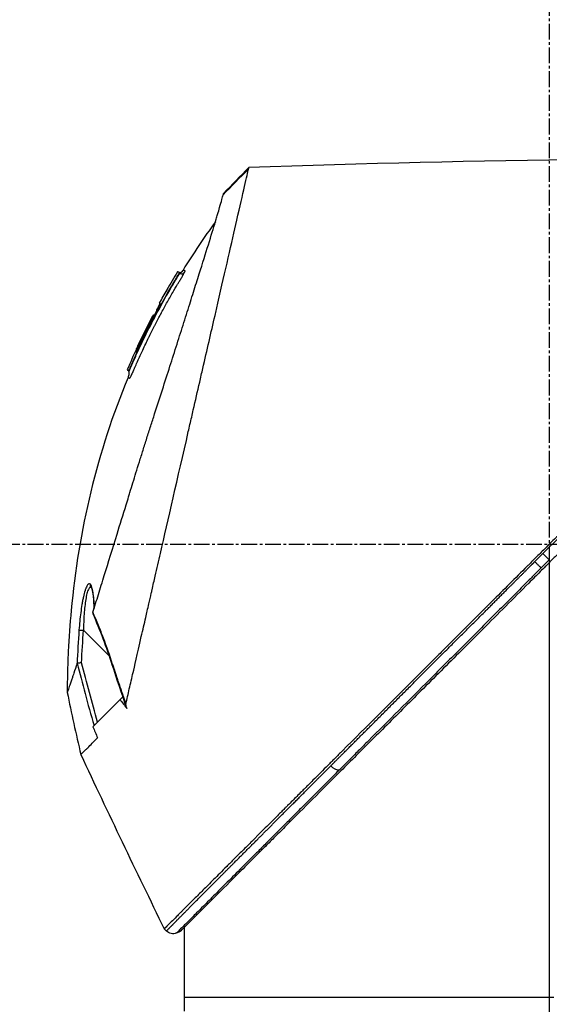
# Model space of a CAD drawing. Header units: millimetres. Extents: x 0 to 4378, y 0 to 2376.
# Tile 139 of 256: x 179 to 236, y 1539 to 1645. Entities that reach past the tile are written whole.
import ezdxf

# ---------------------------------------------------------------- set-up
doc = ezdxf.new("R2010")
doc.units = ezdxf.units.MM
doc.header["$LTSCALE"] = 0.2
doc.linetypes.add('CENTER2', pattern=[1.125, 0.75, -0.125, 0.125, -0.125])
doc.layers.add('02_Center Line', color=1, linetype='CENTER2')

# ---------------------------------------------------------------- blocks, each defined once
blk = doc.blocks.new('Blk$A45R2-4W24Z')
for p, q in [((34.87, 1023.62), (34.87, 1023.62)), ((39.54, 1015.31), (39.51, 1015.28)), ((39.68, 1015.04), (39.65, 1015.02)), ((44.22, 1006.86), (44.16, 1006.83)), ((44.79, 1005.09), (44.82, 1005.12)), ((44.91, 1004.81), (44.96, 1004.85)), ((45.13, 1004.92), (45.09, 1004.88)), ((0, 984.22), (0, 937.7)), ((48.97, 981.55), (48.97, 981.55)), ((48.97, 981.55), (48.97, 981.55)), ((47.08, 974.27), (49.81, 977.01)), ((46.96, 974.16), (46.96, 974.16)), ((45.59, 969.81), (45.64, 969.86)), ((45.62, 969.88), (45.64, 969.86)), ((45.64, 969.86), (45.9, 969.59)), ((48.81, 966.68), (45.9, 969.59)), ((48.31, 965.49), (48.31, 965.49)), ((48.31, 965.49), (48.31, 965.49)), ((48.31, 965.49), (48.31, 965.49)), ((39, 937.7), (39, 945.22)), ((40.94, 944.8), (41.17, 945.03)), ((39.48, 944.74), (39.85, 944.58)), ((0, 937.7), (-0.52, 937.7)), ((39, 937.7), (0, 937.7)), ((39, 937.7), (0, 937.7)), ((39, 936.2), (39, 937.7))]:
    blk.add_line(p, q)
for centre, radius, start, end in [((-30.5, 972.6), 82.25, 28.6542, 29.7986), ((-29.84, 972.95), 81.5, 25.8226, 27.5896), ((40.24, 945.51), 1, 247.0478, 315.0003)]:
    blk.add_arc(centre, radius, start, end)
for centre, major_axis, ratio, start_param, end_param in [((15.15, 987.98), (-32.06, 52.73), 0.606634, 5.046093, 5.111834), ((-25.39, 986.91), (66.27, 26.57), 0.000011, 0, 0.010493), ((-27.09, 984.45), (68.78, 27.59), 0.000012, 0.010242, 0.035277), ((42.27, 1010.64), (-0.0464, 0.0886), 0.999416, 4.712389, 6.054856), ((42.35, 1010.64), (-0.128, 0.063), 0.594731, 5.762809, 5.790684), ((-27.84, 982.57), (70.24, 28.12), 0.000013, 0.010001, 0.034555), ((-29.17, 973.17), (-33.67, 73.33), 1, 4.712389, 4.762315), ((-29.47, 973.09), (37.4, -71.92), 1, 1.521054, 1.570796), ((44.84, 1005.13), (-0.119, 0.275), 0.068449, 1.568978, 3.139771), ((48.59, 981.88), (0.365, -0.341), 0.967774, 0.031819, 0.893203), ((49.8, 977), (0.499, 0.036), 0.01714, 0.149461, 1.551007), ((-159.83, 982.66), (194.42, 114.35), 0.811755, 5.576632, 5.609274), ((255.66, 850.43), (-235.1, -235.11), 0.712878, 4.90627, 4.909966), ((23.05, 962.79), (-0.708, -0.706), 0.435637, 0.291628, 1.571358)]:
    blk.add_ellipse(centre, major_axis=major_axis, ratio=ratio, start_param=start_param, end_param=end_param)
for points in [[(-41.27, 1027.47), (-16.81, 1027.72), (7.67, 1027.42), (32.12, 1026.56)], [(32.12, 1026.56), (33.04, 1025.65), (33.95, 1024.72), (34.84, 1023.77)], [(35.7, 1020.75), (36.92, 1019.08), (38.07, 1017.35), (39.16, 1015.59)], [(39.45, 1015.23), (39.26, 1015.08), (39.12, 1015.21), (38.98, 1015.4)], [(39.46, 1015.23), (39.46, 1015.23), (39.46, 1015.23), (39.45, 1015.23)], [(39.5, 1015.27), (39.5, 1015.27), (39.51, 1015.27), (39.51, 1015.28)], [(39.51, 1015.28), (39.51, 1015.28), (39.51, 1015.28), (39.51, 1015.28)], [(39.51, 1015.27), (39.51, 1015.27), (39.51, 1015.27), (39.51, 1015.27)], [(39.51, 1015.27), (39.51, 1015.27), (39.51, 1015.27), (39.51, 1015.27)], [(39.75, 1015.39), (40.13, 1014.76), (40.51, 1014.12), (40.88, 1013.47)], [(40.88, 1013.47), (40.88, 1013.47), (40.89, 1013.46), (40.89, 1013.45)], [(41.64, 1012.02), (41.65, 1012.01), (41.65, 1011.99), (41.65, 1011.97)], [(42.26, 1010.73), (42.26, 1010.73), (42.26, 1010.74), (42.26, 1010.74)], [(42.45, 1010.48), (42.45, 1010.48), (42.42, 1010.47), (42.39, 1010.45)], [(44.14, 1007.16), (44.48, 1006.42), (44.81, 1005.67), (45.13, 1004.92)], [(44.16, 1006.83), (44.16, 1006.84), (44.16, 1006.84), (44.16, 1006.84)], [(45.13, 1004.92), (45.13, 1004.92), (45.07, 1004.9), (44.96, 1004.85)], [(45.05, 1004.08), (45.05, 1004.08), (45.05, 1004.08), (45.05, 1004.08)], [(-0.03, 984.54), (0.26, 984.25), (0.54, 983.97), (0.83, 983.68)], [(48.83, 978.8), (48.07, 977.05), (47.36, 975.2), (46.77, 973.34)], [(48.83, 978.85), (48.84, 978.84), (48.83, 978.82), (48.82, 978.81)], [(50.02, 973.53), (49.97, 974.69), (49.9, 975.85), (49.81, 977.01)], [(50.3, 977.04), (50.38, 975.82), (50.45, 974.64), (50.51, 973.45)], [(46.77, 973.34), (46.28, 971.79), (45.75, 970.25), (45.21, 968.71)], [(46.77, 973.34), (46.77, 973.34), (46.74, 973.34), (46.7, 973.35)], [(50.49, 973.47), (49.96, 971.36), (49.37, 969.14), (48.69, 966.8)], [(51.55, 970.36), (51.11, 968.13), (50.62, 965.91), (50.1, 963.7)], [(45.21, 968.71), (45.19, 968.68), (45.18, 968.65), (45.17, 968.62)], [(48.81, 966.68), (48.64, 966.28), (48.48, 965.89), (48.31, 965.49)], [(50.1, 963.7), (47.18, 957.45), (44.21, 951.22), (41.17, 945.03)]]:
    blk.add_open_spline(points, degree=3)
for points, knots in [([(-41.27, 1027.47), (-41.27, 1027.47), (-41.21, 1027.41), (-40.95, 1027.15), (-40.77, 1026.97), (-40.02, 1026.22), (-39.29, 1025.49), (-38.11, 1024.31), (-37.83, 1024.03), (-37.21, 1023.41), (-36.85, 1023.05), (-35.51, 1021.71), (-34.41, 1020.61), (-32.91, 1019.11), (-32.59, 1018.79), (-31.52, 1017.72), (-30.74, 1016.94), (-29.08, 1015.28), (-28.19, 1014.39), (-26.81, 1013.01), (-26.33, 1012.53), (-25.35, 1011.55), (-24.84, 1011.05), (-23.8, 1010), (-23.27, 1009.47), (-21.57, 1007.77), (-20.4, 1006.6), (-18.59, 1004.79), (-17.96, 1004.16), (-16.68, 1002.88), (-16.02, 1002.22), (-14.66, 1000.86), (-13.97, 1000.17), (-12.91, 999.12), (-12.56, 998.76), (-11.45, 997.66), (-10.71, 996.91), (-8.33, 994.53), (-6.68, 992.88), (-4.64, 990.84), (-4.23, 990.43), (-3.29, 989.5), (-2.76, 988.96), (-1.86, 988.07), (-1.54, 987.74), (-1.1, 987.31), (-1.04, 987.24), (-0.9, 987.1), (-0.83, 987.03), (-0.51, 986.71), (-0.31, 986.51), (0.04, 986.16), (0.14, 986.06), (0.42, 985.78), (0.57, 985.63), (0.88, 985.32), (1.03, 985.17), (1.28, 984.92), (1.39, 984.82), (1.58, 984.63), (1.66, 984.54), (1.85, 984.35), (1.96, 984.24), (2.16, 984.04), (2.25, 983.95), (3.6, 982.6), (4.87, 981.33), (6.94, 979.27), (7.74, 978.46), (9.31, 976.89), (10.08, 976.13), (11.21, 974.99), (11.57, 974.63), (12.68, 973.53), (13.41, 972.8), (16.87, 969.33), (19.54, 966.66), (22.24, 963.97), (22.37, 963.83), (22.65, 963.56), (22.78, 963.42), (23.05, 963.15), (23.19, 963.01), (23.43, 962.77), (23.53, 962.67), (24.19, 962.02), (24.73, 961.47), (25.41, 960.79), (25.56, 960.64), (25.84, 960.36), (25.97, 960.23), (26.23, 959.97), (26.36, 959.84), (26.66, 959.54), (26.82, 959.38), (27.14, 959.06), (27.3, 958.9), (27.63, 958.58), (27.8, 958.4), (28.05, 958.15), (28.13, 958.07), (28.32, 957.89), (28.43, 957.77), (28.67, 957.53), (28.8, 957.4), (29.12, 957.09), (29.3, 956.9), (29.68, 956.52), (29.87, 956.33), (30.46, 955.74), (30.84, 955.36), (31.31, 954.89), (31.4, 954.8), (31.63, 954.57), (31.77, 954.44), (32.05, 954.15), (32.2, 954), (32.5, 953.7), (32.65, 953.55), (32.96, 953.24), (33.11, 953.09), (33.4, 952.8), (33.54, 952.66), (33.96, 952.24), (34.23, 951.97), (34.74, 951.46), (34.99, 951.21), (35.45, 950.75), (35.67, 950.53), (36.29, 949.91), (36.67, 949.53), (37.36, 948.84), (37.67, 948.54), (38.21, 947.99), (38.45, 947.75), (38.88, 947.32), (39.07, 947.14), (39.32, 946.88), (39.4, 946.81), (39.61, 946.59), (39.74, 946.46), (40.08, 946.13), (40.26, 945.94), (40.67, 945.53), (40.86, 945.34), (41.05, 945.15), (41.1, 945.11), (41.14, 945.06), (41.15, 945.05), (41.17, 945.03), (41.17, 945.03), (41.17, 945.03)], [-21.000836, -21.000836, -21.000836, -21.000836, -20.328863, -20.328863, -19.655828, -19.655828, -18.308332, -18.308332, -17.924512, -17.924512, -17.485993, -17.485993, -16.316696, -16.316696, -16.006668, -16.006668, -15.296307, -15.296307, -14.534305, -14.534305, -14.139555, -14.139555, -13.730091, -13.730091, -13.30546, -13.30546, -12.401825, -12.401825, -11.929878, -11.929878, -11.437802, -11.437802, -10.9252, -10.9252, -10.663362, -10.663362, -10.117833, -10.117833, -8.934625, -8.934625, -8.645977, -8.645977, -8.260408, -8.260408, -8.006475, -8.006475, -7.961161, -7.961161, -7.91407, -7.91407, -7.778509, -7.778509, -7.724161, -7.724161, -7.666804, -7.666804, -7.602838, -7.602838, -7.565627, -7.565627, -7.532521, -7.532521, -7.488032, -7.488032, -7.450837, -7.450837, -6.924212, -6.924212, -6.587553, -6.587553, -6.265466, -6.265466, -6.109966, -6.109966, -5.79866, -5.79866, -4.627003, -4.627003, -4.564096, -4.564096, -4.501625, -4.501625, -4.439084, -4.439084, -4.389917, -4.389917, -4.135415, -4.135415, -4.06302, -4.06302, -4.00074, -4.00074, -3.938004, -3.938004, -3.858125, -3.858125, -3.782258, -3.782258, -3.697501, -3.697501, -3.658476, -3.658476, -3.601749, -3.601749, -3.53559, -3.53559, -3.439968, -3.439968, -3.337887, -3.337887, -3.131131, -3.131131, -3.082568, -3.082568, -3.005474, -3.005474, -2.922888, -2.922888, -2.834293, -2.834293, -2.74619, -2.74619, -2.661641, -2.661641, -2.496608, -2.496608, -2.34096, -2.34096, -2.194458, -2.194458, -1.921626, -1.921626, -1.681164, -1.681164, -1.470918, -1.470918, -1.287493, -1.287493, -1.207074, -1.207074, -1.056347, -1.056347, -0.792008, -0.792008, -0.395398, -0.395398, -0.197631, -0.197631, -0.099394, -0.099394, 0, 0, 0, 0]), ([(32.15, 1026.4), (32.15, 1026.4), (32.15, 1026.41), (32.15, 1026.41), (32.15, 1026.42), (32.15, 1026.43), (32.15, 1026.43), (32.14, 1026.45), (32.14, 1026.46), (32.13, 1026.49), (32.13, 1026.51), (32.12, 1026.55), (32.12, 1026.56), (32.12, 1026.56)], [0.000006, 0.000006, 0.000006, 0.000006, 0.0077656, 0.0077656, 0.0144608, 0.0144608, 0.0278513, 0.0278513, 0.0546324, 0.0546324, 0.1081958, 0.1081958, 0.2108493, 0.2108493, 0.2108493, 0.2108493]), ([(45.28, 969.11), (45.16, 969.65), (45.04, 970.16), (44.79, 971.3), (44.64, 971.9), (44.37, 973.08), (44.09, 974.39), (43.46, 977.05), (43.3, 977.71), (43.1, 978.6), (43.05, 978.84), (42.94, 979.33), (42.88, 979.59), (42.74, 980.22), (42.65, 980.6), (42.53, 981.1), (42.5, 981.23), (42.37, 981.83), (42.25, 982.32), (41.96, 983.61), (41.77, 984.42), (40.77, 988.8), (39.74, 993.25), (38.54, 998.54), (38.48, 998.79), (38.36, 999.32), (38.3, 999.59), (38.18, 1000.1), (38.13, 1000.35), (37.83, 1001.61), (37.61, 1002.6), (37.27, 1004.07), (37.16, 1004.56), (36.59, 1007.01), (36.16, 1008.91), (35.64, 1011.16), (35.54, 1011.6), (34.64, 1015.54), (33.95, 1018.56), (33.07, 1022.4), (32.79, 1023.61), (32.47, 1025), (32.39, 1025.39), (32.24, 1026.02), (32.19, 1026.26), (32.15, 1026.4)], [0, 0, 0, 0, 0.224226, 0.224226, 0.438481, 0.438481, 0.643813, 0.643813, 0.718212, 0.718212, 0.74576, 0.74576, 0.776284, 0.776284, 0.820204, 0.820204, 0.834927, 0.834927, 0.896521, 0.896521, 0.995652, 0.995652, 1.428405, 1.428405, 1.450296, 1.450296, 1.471663, 1.471663, 1.492327, 1.492327, 1.574835, 1.574835, 1.616316, 1.616316, 1.784634, 1.784634, 1.826029, 1.826029, 2.164003, 2.164003, 2.373598, 2.373598, 2.479923, 2.479923, 2.586935, 2.586935, 2.586935, 2.586935]), ([(-41.46, 1025.68), (-41.46, 1025.68), (-41.46, 1025.68), (-40.7, 1024.92), (-40.26, 1024.48), (-39.53, 1023.75), (-39.35, 1023.57), (-37.71, 1021.93), (-35.65, 1019.87), (-32.57, 1016.79), (-31.86, 1016.08), (-29.38, 1013.6), (-27.5, 1011.72), (-24.5, 1008.72), (-23.42, 1007.64), (-21.16, 1005.38), (-19.97, 1004.19), (-17.45, 1001.67), (-16.12, 1000.34), (-13.32, 997.54), (-11.84, 996.06), (-9.58, 993.8), (-8.8, 993.02), (-6.72, 990.94), (-5.41, 989.63), (-3.78, 988), (-3.46, 987.68), (-2.92, 987.14), (-2.73, 986.95), (-2.32, 986.54), (-2.16, 986.38), (-1.82, 986.04), (-1.64, 985.86), (-1.3, 985.52), (-1.14, 985.36), (-0.71, 984.93), (-0.42, 984.64), (-0.06, 984.29), (0.01, 984.21), (0.18, 984.04), (0.27, 983.95), (0.58, 983.64), (0.74, 983.48), (1.34, 982.88), (1.75, 982.48), (3.8, 980.42), (5.46, 978.76), (7.86, 976.36), (8.62, 975.6), (10.84, 973.38), (12.28, 971.94), (15.02, 969.2), (16.32, 967.9), (18.19, 966.03), (18.77, 965.45), (20.49, 963.74), (21.6, 962.62), (23.7, 960.52), (24.69, 959.53), (26.55, 957.67), (27.43, 956.79), (28.67, 955.55), (29.05, 955.17), (29.79, 954.43), (30.14, 954.08), (31.13, 953.09), (31.76, 952.47), (32.88, 951.34), (33.39, 950.83), (34.72, 949.5), (35.49, 948.73), (36.44, 947.78), (36.69, 947.53), (37.33, 946.89), (37.69, 946.53), (38.49, 945.73), (38.86, 945.36), (39.17, 945.05), (39.22, 945), (39.34, 944.88), (39.39, 944.83), (39.47, 944.76), (39.48, 944.74), (39.48, 944.74)], [-15.738203, -15.738203, -15.738203, -15.738203, -14.793481, -14.793481, -14.173934, -14.173934, -13.996984, -13.996984, -12.579476, -12.579476, -12.176243, -12.176243, -11.215253, -11.215253, -10.695697, -10.695697, -10.142358, -10.142358, -9.539575, -9.539575, -8.883963, -8.883963, -8.543526, -8.543526, -7.972636, -7.972636, -7.829924, -7.829924, -7.73886, -7.73886, -7.680875, -7.680875, -7.616244, -7.616244, -7.560081, -7.560081, -7.459116, -7.459116, -7.430908, -7.430908, -7.397967, -7.397967, -7.318024, -7.318024, -7.146824, -7.146824, -6.455961, -6.455961, -6.135134, -6.135134, -5.518203, -5.518203, -4.951279, -4.951279, -4.691225, -4.691225, -4.182012, -4.182012, -3.710062, -3.710062, -3.272291, -3.272291, -3.069642, -3.069642, -2.879581, -2.879581, -2.522736, -2.522736, -2.208798, -2.208798, -1.659444, -1.659444, -1.453529, -1.453529, -1.091939, -1.091939, -0.546675, -0.546675, -0.410051, -0.410051, -0.205023, -0.205023, 0, 0, 0, 0]), ([(34.87, 1023.62), (34.85, 1023.71), (34.84, 1023.76), (34.84, 1023.77), (34.84, 1023.77), (34.84, 1023.77), (34.84, 1023.77)], [0.0004853, 0.0004853, 0.0004853, 0.0004853, 0.914072, 0.914072, 0.914072, 0.9967356, 0.9967356, 0.9967356, 0.9967356]), ([(48.81, 978.94), (48.62, 979.55), (48.42, 980.19), (48.02, 981.5), (47.81, 982.18), (47.16, 984.29), (46.7, 985.77), (45.91, 988.33), (45.58, 989.39), (45.16, 990.74), (45.07, 991.03), (44.94, 991.46), (44.9, 991.6), (44.63, 992.46), (44.41, 993.17), (44.08, 994.26), (43.96, 994.65), (43.7, 995.46), (43.57, 995.87), (43.31, 996.72), (43.17, 997.15), (42.9, 998.02), (42.76, 998.45), (42.48, 999.32), (42.34, 999.75), (41.64, 1001.92), (41.09, 1003.63), (40.44, 1005.68), (40.31, 1006.07), (39.93, 1007.27), (39.68, 1008.06), (39.19, 1009.61), (38.95, 1010.37), (38.6, 1011.47), (38.48, 1011.83), (38.26, 1012.54), (38.15, 1012.88), (37.94, 1013.55), (37.84, 1013.88), (37.63, 1014.54), (37.53, 1014.86), (37.39, 1015.32), (37.34, 1015.46), (36.6, 1017.84), (36.02, 1019.68), (35.56, 1021.22), (35.51, 1021.38), (35.38, 1021.81), (35.31, 1022.06), (35.15, 1022.62), (35.07, 1022.9), (34.98, 1023.24), (34.95, 1023.33), (34.91, 1023.5), (34.89, 1023.57), (34.87, 1023.62)], [0.00002, 0.00002, 0.00002, 0.00002, 0.259158, 0.259158, 0.518708, 0.518708, 1.038075, 1.038075, 1.384705, 1.384705, 1.477831, 1.477831, 1.526561, 1.526561, 1.759973, 1.759973, 1.890971, 1.890971, 2.029156, 2.029156, 2.171186, 2.171186, 2.316283, 2.316283, 2.460898, 2.460898, 3.049329, 3.049329, 3.189055, 3.189055, 3.478614, 3.478614, 3.769885, 3.769885, 3.913253, 3.913253, 4.056001, 4.056001, 4.19686, 4.19686, 4.341119, 4.341119, 4.411312, 4.411312, 5.498875, 5.498875, 5.634552, 5.634552, 5.872375, 5.872375, 6.229939, 6.229939, 6.408513, 6.408513, 6.587137, 6.587137, 6.587137, 6.587137]), ([(38.98, 1015.4), (38.97, 1015.43), (38.96, 1015.45), (38.95, 1015.47), (38.95, 1015.48), (38.95, 1015.49), (38.95, 1015.5), (38.95, 1015.5), (38.95, 1015.5), (38.95, 1015.5), (38.95, 1015.5), (38.95, 1015.5), (38.96, 1015.51), (38.96, 1015.51), (38.97, 1015.51), (38.97, 1015.51), (38.97, 1015.51), (38.97, 1015.51), (38.97, 1015.51), (38.99, 1015.52), (39.01, 1015.53), (39.02, 1015.53), (39.02, 1015.53), (39.02, 1015.53), (39.02, 1015.53), (39.05, 1015.54), (39.08, 1015.55), (39.1, 1015.56), (39.1, 1015.56), (39.1, 1015.56), (39.1, 1015.56), (39.14, 1015.58), (39.16, 1015.59), (39.16, 1015.59)], [0, 0, 0, 0, 0.03125, 0.03125, 0.03125, 0.0538826, 0.0538826, 0.0538826, 0.0625, 0.0625, 0.0625, 0.09375, 0.09375, 0.09375, 0.1203995, 0.1203995, 0.1203995, 0.125, 0.125, 0.125, 0.2456137, 0.2456137, 0.2456137, 0.25, 0.25, 0.25, 0.4970952, 0.4970952, 0.4970952, 0.5, 0.5, 0.5, 0.9991339, 0.9991339, 0.9991339, 0.9991339]), ([(39.16, 1015.59), (39.2, 1015.52), (39.24, 1015.46), (39.33, 1015.37), (39.36, 1015.34), (39.41, 1015.3), (39.43, 1015.29), (39.47, 1015.28), (39.49, 1015.27), (39.5, 1015.27)], [0, 0, 0, 0, 0.02346593, 0.02346593, 0.03626259, 0.03626259, 0.04335885, 0.04335885, 0.04811516, 0.04811516, 0.04811516, 0.04811516]), ([(39.16, 1015.59), (39.2, 1015.52), (39.25, 1015.45), (39.33, 1015.36), (39.37, 1015.33), (39.43, 1015.29), (39.46, 1015.28), (39.49, 1015.27), (39.49, 1015.27), (39.5, 1015.27)], [0, 0, 0, 0, 0.02434231, 0.02434231, 0.03801412, 0.03801412, 0.04603239, 0.04603239, 0.04810741, 0.04810741, 0.04810741, 0.04810741]), ([(44.07, 1005.71), (44.06, 1005.74), (44.05, 1005.77), (44.03, 1005.8), (43.85, 1006.22), (43.66, 1006.63), (43.47, 1007.02), (43.26, 1007.47), (43.06, 1007.91), (42.85, 1008.33), (42.83, 1008.37), (42.81, 1008.41), (42.79, 1008.45), (42.59, 1008.86), (42.4, 1009.24), (42.2, 1009.62), (42.2, 1009.63), (42.19, 1009.64), (42.18, 1009.66), (42.08, 1009.85), (41.99, 1010.04), (41.89, 1010.23), (41.79, 1010.41), (41.71, 1010.56), (41.6, 1010.78), (41.58, 1010.81), (41.56, 1010.85), (41.54, 1010.88), (41.33, 1011.28), (41.12, 1011.66), (40.92, 1012.03), (40.8, 1012.23), (40.7, 1012.42), (40.59, 1012.61), (40.49, 1012.79), (40.38, 1012.97), (40.27, 1013.18), (40.09, 1013.49), (39.91, 1013.78), (39.74, 1014.08), (39.68, 1014.17), (39.63, 1014.26), (39.57, 1014.36), (39.55, 1014.39), (39.54, 1014.41), (39.52, 1014.44), (39.48, 1014.5), (39.45, 1014.56), (39.41, 1014.62), (39.39, 1014.65), (39.37, 1014.68), (39.35, 1014.71), (39.34, 1014.74), (39.32, 1014.77), (39.3, 1014.8), (39.27, 1014.85), (39.25, 1014.9), (39.22, 1014.94), (39.21, 1014.96), (39.2, 1014.97), (39.2, 1014.98), (39.18, 1015.01), (39.16, 1015.04), (39.15, 1015.07), (39.13, 1015.1), (39.12, 1015.12), (39.1, 1015.15), (39.08, 1015.2), (39.05, 1015.25), (39.03, 1015.29), (39.02, 1015.31), (39.01, 1015.33), (39, 1015.35), (38.99, 1015.37), (38.98, 1015.39), (38.98, 1015.4)], [0.7479366, 0.7479366, 0.7479366, 0.7479366, 0.75, 0.75, 0.75, 0.7778267, 0.7778267, 0.7778267, 0.8093257, 0.8093257, 0.8093257, 0.8125, 0.8125, 0.8125, 0.8427642, 0.8427642, 0.8427642, 0.84375, 0.84375, 0.84375, 0.859375, 0.859375, 0.859375, 0.875, 0.875, 0.875, 0.8775605, 0.8775605, 0.8775605, 0.90625, 0.90625, 0.90625, 0.9222304, 0.9222304, 0.9222304, 0.9375, 0.9375, 0.9375, 0.9612141, 0.9612141, 0.9612141, 0.96875, 0.96875, 0.96875, 0.9710053, 0.9710053, 0.9710053, 0.9758787, 0.9758787, 0.9758787, 0.9783012, 0.9783012, 0.9783012, 0.9807089, 0.9807089, 0.9807089, 0.984375, 0.984375, 0.984375, 0.9854706, 0.9854706, 0.9854706, 0.987866, 0.987866, 0.987866, 0.9902844, 0.9902844, 0.9902844, 0.9951532, 0.9951532, 0.9951532, 0.9975841, 0.9975841, 0.9975841, 1, 1, 1, 1]), ([(39.35, 1015.18), (39.36, 1015.18), (39.36, 1015.18), (39.39, 1015.19), (39.41, 1015.2), (39.44, 1015.21), (39.44, 1015.22), (39.45, 1015.22), (39.45, 1015.23), (39.45, 1015.23)], [0.5336392, 0.5336392, 0.5336392, 0.5336392, 0.53697532, 0.53697532, 0.54707156, 0.54707156, 0.55523752, 0.55523752, 0.56271194, 0.56271194, 0.56271194, 0.56271194]), ([(39.46, 1015.23), (39.46, 1015.23), (39.46, 1015.23), (39.46, 1015.23), (39.46, 1015.23), (39.46, 1015.23), (39.46, 1015.23), (39.46, 1015.23), (39.47, 1015.24), (39.47, 1015.24), (39.47, 1015.24), (39.47, 1015.24), (39.47, 1015.24), (39.48, 1015.24), (39.48, 1015.25), (39.48, 1015.25), (39.49, 1015.25), (39.5, 1015.26), (39.5, 1015.27), (39.51, 1015.28)], [0, 0, 0, 0, 0.00146948, 0.00146948, 0.00344082, 0.00344082, 0.00640094, 0.00640094, 0.00744169, 0.00744169, 0.00794693, 0.00794693, 0.00859822, 0.00859822, 0.0093315, 0.0093315, 0.01061688, 0.01061688, 0.01339941, 0.01339941, 0.01339941, 0.01339941]), ([(39.65, 1015.02), (39.65, 1015.02), (39.59, 1015.13), (39.54, 1015.2), (39.5, 1015.28), (39.51, 1015.28), (39.51, 1015.28), (39.51, 1015.28), (39.51, 1015.28), (39.51, 1015.28)], [0, 0, 0, 0, 0.25, 0.25, 0.25, 0.5, 0.5, 0.5, 0.840661, 0.840661, 0.840661, 0.840661]), ([(39.54, 1015.31), (39.61, 1015.34), (39.66, 1015.36), (39.73, 1015.39), (39.75, 1015.39), (39.75, 1015.39)], [-1.1132476, -1.1132476, -1.1132476, -1.1132476, -0.8232096, -0.8232096, -0.5568623, -0.5568623, -0.5568623, -0.5568623]), ([(39.68, 1015.04), (39.67, 1015.06), (39.66, 1015.07), (39.65, 1015.1), (39.64, 1015.11), (39.62, 1015.14), (39.61, 1015.16), (39.59, 1015.19), (39.58, 1015.21), (39.57, 1015.24), (39.56, 1015.26), (39.55, 1015.28), (39.55, 1015.29), (39.54, 1015.31), (39.54, 1015.31), (39.54, 1015.31)], [-0.04708138, -0.04708138, -0.04708138, -0.04708138, -0.04206155, -0.04206155, -0.03717867, -0.03717867, -0.03071828, -0.03071828, -0.02354661, -0.02354661, -0.01630299, -0.01630299, -0.00841386, -0.00841386, -0.00000018, -0.00000018, -0.00000018, -0.00000018]), ([(42.19, 1010.53), (42.09, 1010.72), (41.99, 1010.92), (41.88, 1011.11), (41.59, 1011.66), (41.29, 1012.2), (40.99, 1012.74), (40.73, 1013.2), (40.46, 1013.66), (40.19, 1014.12), (40.12, 1014.23), (40.05, 1014.35), (39.99, 1014.46), (39.95, 1014.52), (39.92, 1014.58), (39.88, 1014.63), (39.87, 1014.66), (39.85, 1014.69), (39.83, 1014.72), (39.81, 1014.75), (39.8, 1014.78), (39.78, 1014.81), (39.75, 1014.86), (39.71, 1014.92), (39.68, 1014.98), (39.67, 1014.99), (39.66, 1015), (39.65, 1015.02)], [0.5421635, 0.5421635, 0.5421635, 0.5421635, 0.6006248, 0.6006248, 0.6006248, 0.7652776, 0.7652776, 0.7652776, 0.9072115, 0.9072115, 0.9072115, 0.942695, 0.942695, 0.942695, 0.9604367, 0.9604367, 0.9604367, 0.9693076, 0.9693076, 0.9693076, 0.9781784, 0.9781784, 0.9781784, 0.9959202, 0.9959202, 0.9959202, 1, 1, 1, 1]), ([(44.82, 1005.12), (44.08, 1006.83), (43.28, 1008.52), (41.56, 1011.83), (40.65, 1013.45), (39.68, 1015.04)], [-1.119586, -1.119586, -1.119586, -1.119586, -0.560022, -0.560022, -0.000001, -0.000001, -0.000001, -0.000001]), ([(42.39, 1010.45), (42.34, 1010.55), (42.28, 1010.65), (42.23, 1010.75), (42.18, 1010.85), (42.13, 1010.95), (42.08, 1011.04), (42.04, 1011.14), (41.99, 1011.23), (41.95, 1011.31), (41.91, 1011.4), (41.87, 1011.48), (41.84, 1011.55), (41.8, 1011.62), (41.77, 1011.69), (41.74, 1011.75), (41.72, 1011.81), (41.7, 1011.85), (41.68, 1011.9), (41.66, 1011.94), (41.65, 1011.97), (41.64, 1011.99), (41.64, 1012.01), (41.64, 1012.02), (41.64, 1012.02)], [0, 0, 0, 0, 0.125, 0.125, 0.125, 0.25, 0.25, 0.25, 0.375, 0.375, 0.375, 0.499999, 0.499999, 0.499999, 0.625, 0.625, 0.625, 0.75, 0.75, 0.75, 0.875, 0.875, 0.875, 1, 1, 1, 1]), ([(41.65, 1011.98), (41.65, 1011.98), (41.65, 1011.98), (41.65, 1011.98), (41.65, 1011.97), (41.67, 1011.93), (41.68, 1011.88), (41.74, 1011.76), (41.78, 1011.66), (41.89, 1011.43), (41.96, 1011.29), (42.11, 1011), (42.19, 1010.84), (42.31, 1010.6), (42.35, 1010.53), (42.39, 1010.45)], [0.0216019, 0.0216019, 0.0216019, 0.0216019, 0.0269405, 0.0269405, 0.0451373, 0.0451373, 0.0828541, 0.0828541, 0.1358956, 0.1358956, 0.1907173, 0.1907173, 0.246394, 0.246394, 0.2715432, 0.2715432, 0.2715432, 0.2715432]), ([(41.68, 1012.04), (41.68, 1012.04), (41.68, 1012.03), (41.69, 1012.02), (41.69, 1012.01), (41.69, 1011.99), (41.69, 1011.98), (41.68, 1011.96), (41.68, 1011.95), (41.67, 1011.94), (41.67, 1011.93), (41.67, 1011.93)], [-0.00087939, -0.00087939, -0.00087939, -0.00087939, 0, 0, 0.00436612, 0.00436612, 0.00867322, 0.00867322, 0.01202355, 0.01202355, 0.01406512, 0.01406512, 0.01406512, 0.01406512]), ([(43.68, 1007.55), (43.49, 1007.95), (43.3, 1008.35), (43.1, 1008.74), (42.91, 1009.14), (42.71, 1009.53), (42.51, 1009.92), (42.4, 1010.13), (42.3, 1010.33), (42.19, 1010.53)], [0.2429801, 0.2429801, 0.2429801, 0.2429801, 0.362195, 0.362195, 0.362195, 0.4814099, 0.4814099, 0.4814099, 0.5421635, 0.5421635, 0.5421635, 0.5421635]), ([(42.26, 1010.74), (42.27, 1010.74), (42.28, 1010.74), (42.29, 1010.74), (42.3, 1010.74), (42.32, 1010.74), (42.34, 1010.74), (42.36, 1010.73), (42.37, 1010.72), (42.39, 1010.71), (42.39, 1010.7), (42.4, 1010.7)], [-0.01932859, -0.01932859, -0.01932859, -0.01932859, -0.01686752, -0.01686752, -0.01403596, -0.01403596, -0.0080494, -0.0080494, -0.00399872, -0.00399872, -0.00001431, -0.00001431, -0.00001431, -0.00001431]), ([(42.36, 1010.68), (42.36, 1010.68), (42.36, 1010.68), (42.36, 1010.68), (42.36, 1010.68), (42.36, 1010.68), (42.36, 1010.68), (42.36, 1010.67), (42.36, 1010.67), (42.36, 1010.67), (42.36, 1010.67), (42.36, 1010.67), (42.36, 1010.67), (42.36, 1010.66), (42.36, 1010.66), (42.37, 1010.66), (42.37, 1010.65), (42.37, 1010.65), (42.37, 1010.64), (42.37, 1010.64), (42.38, 1010.64), (42.38, 1010.63), (42.38, 1010.63), (42.38, 1010.62), (42.38, 1010.62), (42.39, 1010.61), (42.39, 1010.6), (42.4, 1010.59), (42.4, 1010.58), (42.4, 1010.58), (42.41, 1010.57), (42.42, 1010.54), (42.44, 1010.51), (42.45, 1010.48)], [0, 0, 0, 0, 0.046422, 0.046422, 0.046422, 0.063135, 0.063135, 0.063135, 0.11053, 0.11053, 0.11053, 0.12627, 0.12627, 0.12627, 0.18889, 0.18889, 0.18889, 0.251509, 0.251509, 0.251509, 0.313558, 0.313558, 0.313558, 0.37668, 0.37668, 0.37668, 0.501837, 0.501837, 0.501837, 0.609274, 0.609274, 0.609274, 1, 1, 1, 1]), ([(43.88, 1007.71), (43.88, 1007.71), (43.88, 1007.71), (43.88, 1007.71), (43.86, 1007.76), (43.84, 1007.81), (43.81, 1007.85), (43.77, 1007.95), (43.72, 1008.05), (43.67, 1008.15), (43.62, 1008.25), (43.57, 1008.35), (43.53, 1008.45)], [0.6844931, 0.6844931, 0.6844931, 0.6844931, 0.6875004, 0.6875004, 0.6875004, 0.7500001, 0.7500001, 0.7500001, 0.8750003, 0.8750003, 0.8750003, 1, 1, 1, 1]), ([(44.79, 1005.09), (44.78, 1005.11), (44.78, 1005.12), (44.77, 1005.14), (44.76, 1005.15), (44.76, 1005.17), (44.75, 1005.18), (44.71, 1005.27), (44.68, 1005.36), (44.64, 1005.44), (44.62, 1005.49), (44.59, 1005.54), (44.57, 1005.59), (44.55, 1005.65), (44.53, 1005.7), (44.5, 1005.75), (44.41, 1005.95), (44.32, 1006.15), (44.23, 1006.35), (44.05, 1006.75), (43.87, 1007.15), (43.68, 1007.55)], [0.0000001, 0.0000001, 0.0000001, 0.0000001, 0.0045503, 0.0045503, 0.0045503, 0.0087839, 0.0087839, 0.0087839, 0.034354, 0.034354, 0.034354, 0.0492559, 0.0492559, 0.0492559, 0.0641577, 0.0641577, 0.0641577, 0.1237652, 0.1237652, 0.1237652, 0.2429801, 0.2429801, 0.2429801, 0.2429801]), ([(44.14, 1007.16), (44.12, 1007.21), (44.09, 1007.27), (44.05, 1007.34), (44.02, 1007.42), (43.98, 1007.5), (43.94, 1007.58), (43.92, 1007.62), (43.9, 1007.66), (43.88, 1007.71)], [0.3828608, 0.3828608, 0.3828608, 0.3828608, 0.5000001, 0.5000001, 0.5000001, 0.6250007, 0.6250007, 0.6250007, 0.6844931, 0.6844931, 0.6844931, 0.6844931]), ([(44.13, 1006.91), (44.13, 1006.91), (44.13, 1006.91), (44.15, 1006.91), (44.17, 1006.9), (44.19, 1006.89), (44.2, 1006.88), (44.21, 1006.87), (44.22, 1006.87), (44.22, 1006.86)], [0.00339509, 0.00339509, 0.00339509, 0.00339509, 0.00434697, 0.00434697, 0.00936629, 0.00936629, 0.01210725, 0.01210725, 0.01541577, 0.01541577, 0.01541577, 0.01541577]), ([(44.67, 1004.37), (44.66, 1004.38), (44.66, 1004.39), (44.65, 1004.4), (44.64, 1004.42), (44.64, 1004.43), (44.63, 1004.45), (44.62, 1004.47), (44.6, 1004.5), (44.59, 1004.53), (44.56, 1004.59), (44.54, 1004.65), (44.51, 1004.72), (44.5, 1004.75), (44.48, 1004.78), (44.47, 1004.81), (44.46, 1004.83), (44.45, 1004.86), (44.44, 1004.88), (44.43, 1004.89), (44.43, 1004.89), (44.43, 1004.9), (44.41, 1004.95), (44.39, 1005), (44.37, 1005.05), (44.35, 1005.09), (44.33, 1005.13), (44.31, 1005.16), (44.23, 1005.36), (44.16, 1005.52), (44.07, 1005.71)], [0.71415673, 0.71415673, 0.71415673, 0.71415673, 0.71531044, 0.71531044, 0.71531044, 0.7164591, 0.7164591, 0.7164591, 0.71875, 0.71875, 0.71875, 0.72340425, 0.72340425, 0.72340425, 0.72567726, 0.72567726, 0.72567726, 0.72744673, 0.72744673, 0.72744673, 0.72785169, 0.72785169, 0.72785169, 0.73155671, 0.73155671, 0.73155671, 0.734375, 0.734375, 0.734375, 0.74793659, 0.74793659, 0.74793659, 0.74793659]), ([(44.91, 1004.81), (44.91, 1004.81), (44.91, 1004.81), (44.9, 1004.81), (44.9, 1004.81), (44.9, 1004.81), (44.9, 1004.82), (44.9, 1004.82), (44.89, 1004.83), (44.89, 1004.84), (44.89, 1004.85), (44.88, 1004.86), (44.88, 1004.87), (44.87, 1004.9), (44.86, 1004.93), (44.84, 1004.97), (44.83, 1005), (44.82, 1005.02), (44.81, 1005.05), (44.8, 1005.07), (44.8, 1005.08), (44.79, 1005.09)], [0, 0, 0, 0, 0.113476, 0.113476, 0.113476, 0.199772, 0.199772, 0.199772, 0.314498, 0.314498, 0.314498, 0.426157, 0.426157, 0.426157, 0.710514, 0.710514, 0.710514, 0.908214, 0.908214, 0.908214, 1, 1, 1, 1]), ([(44.82, 1004.08), (44.82, 1004.09), (44.81, 1004.09), (44.81, 1004.09), (44.8, 1004.11), (44.8, 1004.12), (44.79, 1004.14), (44.77, 1004.17), (44.75, 1004.21), (44.72, 1004.26), (44.71, 1004.28), (44.7, 1004.3), (44.69, 1004.33), (44.68, 1004.34), (44.68, 1004.35), (44.67, 1004.37)], [0.703125, 0.703125, 0.703125, 0.703125, 0.70373263, 0.70373263, 0.70373263, 0.70603388, 0.70603388, 0.70603388, 0.71067629, 0.71067629, 0.71067629, 0.71299904, 0.71299904, 0.71299904, 0.71415673, 0.71415673, 0.71415673, 0.71415673]), ([(45.05, 1004.08), (45.05, 1004.08), (45.05, 1004.08), (45.04, 1004.08), (45.03, 1004.08), (45.02, 1004.07), (45.02, 1004.07), (45.01, 1004.07), (45, 1004.06), (44.99, 1004.06), (44.99, 1004.06), (44.98, 1004.05), (44.97, 1004.05), (44.96, 1004.05), (44.95, 1004.04), (44.93, 1004.04), (44.93, 1004.03), (44.92, 1004.03), (44.92, 1004.03), (44.92, 1004.03), (44.92, 1004.03), (44.92, 1004.03), (44.91, 1004.03), (44.91, 1004.03), (44.9, 1004.02), (44.9, 1004.02), (44.9, 1004.02), (44.89, 1004.02), (44.89, 1004.02), (44.88, 1004.02), (44.88, 1004.02), (44.88, 1004.02), (44.88, 1004.02), (44.88, 1004.02), (44.88, 1004.01), (44.88, 1004.01), (44.88, 1004.01), (44.87, 1004.01), (44.87, 1004.01), (44.87, 1004.01), (44.87, 1004.01), (44.87, 1004.01), (44.87, 1004.02), (44.87, 1004.02), (44.87, 1004.02), (44.86, 1004.02), (44.86, 1004.02), (44.85, 1004.04), (44.83, 1004.06), (44.83, 1004.06), (44.82, 1004.07), (44.82, 1004.08)], [0.5675012, 0.5675012, 0.5675012, 0.5675012, 0.6039167, 0.6039167, 0.6039167, 0.625, 0.625, 0.625, 0.6420973, 0.6420973, 0.6420973, 0.65625, 0.65625, 0.65625, 0.671875, 0.671875, 0.671875, 0.6787717, 0.6787717, 0.6787717, 0.6796875, 0.6796875, 0.6796875, 0.6835937, 0.6835937, 0.6835937, 0.6875, 0.6875, 0.6875, 0.6906377, 0.6906377, 0.6906377, 0.6914062, 0.6914062, 0.6914062, 0.6933594, 0.6933594, 0.6933594, 0.6953125, 0.6953125, 0.6953125, 0.6969329, 0.6969329, 0.6969329, 0.6972656, 0.6972656, 0.6972656, 0.7014726, 0.7014726, 0.7014726, 0.703125, 0.703125, 0.703125, 0.703125]), ([(45.09, 1004.88), (45.09, 1004.88), (45.08, 1004.88), (45.07, 1004.87), (45.06, 1004.87), (45.05, 1004.86), (45.03, 1004.86), (45.01, 1004.85), (44.99, 1004.84), (44.97, 1004.83), (44.96, 1004.83), (44.95, 1004.82), (44.95, 1004.82), (44.94, 1004.82), (44.94, 1004.82), (44.93, 1004.82), (44.93, 1004.81), (44.93, 1004.81), (44.92, 1004.81), (44.92, 1004.81), (44.92, 1004.81), (44.91, 1004.81), (44.91, 1004.81), (44.91, 1004.81), (44.91, 1004.81)], [0.5000607, 0.5000607, 0.5000607, 0.5000607, 0.636912, 0.636912, 0.636912, 0.773829, 0.773829, 0.773829, 0.9107426, 0.9107426, 0.9107426, 0.944971, 0.944971, 0.944971, 0.9620852, 0.9620852, 0.9620852, 0.9791994, 0.9791994, 0.9791994, 0.9963136, 0.9963136, 0.9963136, 0.9999009, 0.9999009, 0.9999009, 0.9999009]), ([(45.09, 1004.88), (45.05, 1004.84), (45.02, 1004.8), (44.98, 1004.72), (44.96, 1004.67), (44.95, 1004.57), (44.95, 1004.52), (44.96, 1004.39), (44.97, 1004.33), (45.01, 1004.2), (45.03, 1004.14), (45.05, 1004.08)], [0, 0, 0, 0, 0.01428743, 0.01428743, 0.02928516, 0.02928516, 0.04474988, 0.04474988, 0.06569789, 0.06569789, 0.08425725, 0.08425725, 0.08425725, 0.08425725]), ([(45.05, 1004.08), (48.34, 996.18), (50.35, 987.65), (51.27, 977.67), (51.37, 976.21), (51.49, 973.81), (51.52, 972.88), (51.55, 971.41), (51.55, 970.86), (51.55, 970.36)], [0, 0, 0, 0, 2.569332, 2.569332, 3.007712, 3.007712, 3.288956, 3.288956, 3.446993, 3.446993, 3.446993, 3.446993]), ([(0.65, 985.22), (0.37, 985.51), (0.08, 985.8), (-0.21, 986.09), (-0.5, 986.38), (-0.79, 986.67), (-1.08, 986.96)], [0, 0, 0, 0, 0.499983, 0.499983, 0.499983, 1, 1, 1, 1]), ([(0.65, 985.22), (0.62, 985.19), (0.58, 985.15), (0.54, 985.11), (0.51, 985.08), (0.47, 985.04), (0.43, 985), (0.4, 984.97), (0.36, 984.93), (0.32, 984.89), (0.29, 984.86), (0.26, 984.83), (0.23, 984.79), (0.19, 984.76), (0.16, 984.73), (0.13, 984.7), (0.11, 984.68), (0.08, 984.65), (0.06, 984.63), (0.04, 984.61), (0.02, 984.59), (0.01, 984.58), (-0.01, 984.56), (-0.02, 984.55), (-0.03, 984.54)], [0, 0, 0, 0, 0.125, 0.125, 0.125, 0.25, 0.25, 0.25, 0.375, 0.375, 0.375, 0.496983, 0.496983, 0.496983, 0.625, 0.625, 0.625, 0.75, 0.75, 0.75, 0.875, 0.875, 0.875, 1, 1, 1, 1]), ([(1.52, 984.36), (1.38, 984.5), (1.23, 984.65), (0.94, 984.93), (0.8, 985.08), (0.65, 985.22)], [0.000007, 0.000007, 0.000007, 0.000007, 0.4987592, 0.4987592, 1, 1, 1, 1]), ([(1.52, 984.36), (1.49, 984.32), (1.45, 984.28), (1.41, 984.25), (1.38, 984.21), (1.34, 984.17), (1.3, 984.13), (1.26, 984.1), (1.23, 984.06), (1.19, 984.03), (1.16, 983.99), (1.12, 983.96), (1.09, 983.93), (1.06, 983.89), (1.03, 983.86), (1, 983.84), (0.97, 983.81), (0.95, 983.79), (0.93, 983.77), (0.9, 983.75), (0.89, 983.73), (0.87, 983.71), (0.85, 983.7), (0.84, 983.69), (0.83, 983.68)], [0, 0, 0, 0, 0.125, 0.125, 0.125, 0.25, 0.25, 0.25, 0.375, 0.375, 0.375, 0.5, 0.5, 0.5, 0.625, 0.625, 0.625, 0.75, 0.75, 0.75, 0.875, 0.875, 0.875, 1, 1, 1, 1]), ([(0.83, 983.68), (1.11, 983.4), (1.4, 983.11), (1.68, 982.83), (1.96, 982.54), (2.25, 982.26), (2.54, 981.97), (3.67, 980.84), (4.8, 979.71), (5.93, 978.58), (7.08, 977.43), (8.22, 976.28), (9.36, 975.14), (10.5, 974), (11.64, 972.87), (12.76, 971.74), (14.99, 969.51), (17.18, 967.31), (19.32, 965.18), (19.68, 964.81), (20.05, 964.44), (20.41, 964.08), (20.58, 963.91), (20.74, 963.75), (20.9, 963.59), (21.42, 963.06), (21.94, 962.54), (22.46, 962.03)], [0, 0, 0, 0, 0.037905, 0.037905, 0.037905, 0.076407, 0.076407, 0.076407, 0.228573, 0.228573, 0.228573, 0.383709, 0.383709, 0.383709, 0.538779, 0.538779, 0.538779, 0.846375, 0.846375, 0.846375, 0.899464, 0.899464, 0.899464, 0.923234, 0.923234, 0.923234, 1, 1, 1, 1]), ([(48.67, 979.39), (48.68, 979.63), (48.69, 979.85), (48.7, 980.05), (48.71, 980.17), (48.71, 980.29), (48.72, 980.4), (48.73, 980.46), (48.73, 980.51), (48.74, 980.56), (48.74, 980.62), (48.75, 980.64), (48.76, 980.72), (48.76, 980.79), (48.77, 980.85), (48.78, 980.92), (48.79, 980.99), (48.8, 981.06), (48.81, 981.13), (48.83, 981.25), (48.85, 981.34), (48.88, 981.46), (48.94, 981.7), (49, 981.86), (49.08, 981.94)], [0.041266, 0.041266, 0.041266, 0.041266, 0.25, 0.25, 0.25, 0.375, 0.375, 0.375, 0.4375, 0.4375, 0.4375, 0.5, 0.5, 0.5, 0.5575644, 0.5575644, 0.5575644, 0.625, 0.625, 0.625, 0.75, 0.75, 0.75, 1, 1, 1, 1]), ([(49.08, 981.94), (49.13, 982), (49.2, 982.01), (49.25, 981.98), (49.29, 981.96), (49.32, 981.93), (49.35, 981.89), (49.36, 981.88), (49.37, 981.87), (49.38, 981.86), (49.4, 981.83), (49.43, 981.79), (49.45, 981.74), (49.48, 981.68), (49.52, 981.61), (49.55, 981.53), (49.56, 981.49), (49.58, 981.45), (49.59, 981.42), (49.61, 981.37), (49.63, 981.32), (49.65, 981.26), (49.71, 981.06), (49.77, 980.83), (49.83, 980.58), (49.85, 980.46), (49.88, 980.33), (49.91, 980.2), (49.93, 980.06), (49.96, 979.92), (49.98, 979.78), (50.03, 979.5), (50.07, 979.2), (50.11, 978.89), (50.19, 978.3), (50.25, 977.68), (50.3, 977.04)], [0, 0, 0, 0, 0.068487, 0.068487, 0.068487, 0.110613, 0.110613, 0.110613, 0.125, 0.125, 0.125, 0.165111, 0.165111, 0.165111, 0.221432, 0.221432, 0.221432, 0.25, 0.25, 0.25, 0.287562, 0.287562, 0.287562, 0.427692, 0.427692, 0.427692, 0.5, 0.5, 0.5, 0.5757, 0.5757, 0.5757, 0.720411, 0.720411, 0.720411, 1, 1, 1, 1]), ([(48.97, 981.55), (48.97, 981.55), (48.96, 981.54), (48.94, 981.5), (48.93, 981.46), (48.88, 981.31), (48.86, 981.2), (48.8, 980.86), (48.76, 980.61), (48.71, 980.03), (48.7, 979.7), (48.68, 979.34)], [0.0239142, 0.0239142, 0.0239142, 0.0239142, 0.0520946, 0.0520946, 0.0991153, 0.0991153, 0.1707501, 0.1707501, 0.2833283, 0.2833283, 0.4069798, 0.4069798, 0.4069798, 0.4069798]), ([(48.96, 981.55), (49.02, 981.59), (49.07, 981.61), (49.15, 981.57), (49.18, 981.54), (49.24, 981.47), (49.26, 981.43), (49.32, 981.32), (49.35, 981.25), (49.4, 981.11), (49.42, 981.02), (49.5, 980.75), (49.54, 980.54), (49.61, 980.07), (49.65, 979.82), (49.7, 979.3), (49.73, 979.02), (49.79, 978.18), (49.81, 977.6), (49.81, 977.01)], [0.0086803, 0.0086803, 0.0086803, 0.0086803, 0.125, 0.125, 0.1875, 0.1875, 0.25, 0.25, 0.3125, 0.3125, 0.375, 0.375, 0.5, 0.5, 0.625, 0.625, 0.75, 0.75, 1, 1, 1, 1]), ([(46.7, 973.35), (47, 974.3), (47.32, 975.21), (47.77, 976.39), (47.85, 976.62), (48.03, 977.08), (48.11, 977.28), (48.41, 978.02), (48.61, 978.49), (48.81, 978.94)], [0, 0, 0, 0, 0.5, 0.5, 0.625, 0.625, 0.75, 0.75, 0.9999843, 0.9999843, 0.9999843, 0.9999843]), ([(48.81, 978.94), (48.81, 978.93), (48.82, 978.91), (48.83, 978.88), (48.83, 978.86), (48.83, 978.85)], [-0.01637818, -0.01637818, -0.01637818, -0.01637818, -0.00823051, -0.00823051, -0.00000316, -0.00000316, -0.00000316, -0.00000316]), ([(50.02, 973.53), (50.02, 973.53), (50.02, 973.53), (50.07, 973.52), (50.12, 973.51), (50.22, 973.5), (50.27, 973.5), (50.33, 973.49), (50.34, 973.49), (50.38, 973.49), (50.41, 973.48), (50.46, 973.48), (50.48, 973.47), (50.49, 973.47)], [-0.00030662, -0.00030662, -0.00030662, -0.00030662, 0, 0, 0.01532058, 0.01532058, 0.03142731, 0.03142731, 0.03552574, 0.03552574, 0.04971247, 0.04971247, 0.06328028, 0.06328028, 0.06328028, 0.06328028]), ([(50.51, 973.45), (50.51, 973.46), (50.5, 973.46), (50.5, 973.47), (50.5, 973.47), (50.49, 973.47)], [-0.00715982, -0.00715982, -0.00715982, -0.00715982, -0.003611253, -0.003611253, -0.000066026, -0.000066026, -0.000066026, -0.000066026]), ([(50.51, 973.45), (50.63, 973.07), (50.74, 972.73), (50.88, 972.32), (50.91, 972.22), (50.99, 972), (51.03, 971.88), (51.11, 971.62), (51.16, 971.48), (51.23, 971.28), (51.25, 971.21), (51.36, 970.91), (51.42, 970.73), (51.49, 970.53), (51.51, 970.48), (51.53, 970.42), (51.54, 970.41), (51.54, 970.39), (51.55, 970.38), (51.55, 970.37), (51.55, 970.37), (51.55, 970.36), (51.55, 970.36), (51.55, 970.36)], [0.00001, 0.00001, 0.00001, 0.00001, 0.245288, 0.245288, 0.32758, 0.32758, 0.439471, 0.439471, 0.588452, 0.588452, 0.672216, 0.672216, 0.969709, 0.969709, 1.119078, 1.119078, 1.193047, 1.193047, 1.22978, 1.22978, 1.265, 1.265, 1.331745, 1.331745, 1.331745, 1.331745]), ([(45.17, 968.62), (45.2, 968.72), (45.24, 968.84), (45.27, 968.98), (45.28, 969.04), (45.28, 969.09), (45.28, 969.1), (45.28, 969.11)], [-0.05209089, -0.05209089, -0.05209089, -0.05209089, -0.01888658, -0.01888658, -0.00311949, -0.00311949, 0, 0, 0, 0]), ([(50.1, 963.7), (50.1, 963.7), (50.05, 963.75), (49.93, 963.87), (49.89, 963.91), (49.79, 964.01), (49.72, 964.08), (49.56, 964.24), (49.47, 964.33), (49.22, 964.57), (49.06, 964.74), (48.79, 965.01), (48.7, 965.1), (48.51, 965.29), (48.41, 965.39), (48.31, 965.49)], [0.000084, 0.000084, 0.000084, 0.000084, 0.36531, 0.36531, 0.496252, 0.496252, 0.680576, 0.680576, 0.864613, 0.864613, 1.12402, 1.12402, 1.248089, 1.248089, 1.369227, 1.369227, 1.369227, 1.369227]), ([(22.46, 962.03), (22.81, 961.67), (23.17, 961.32), (23.51, 960.97), (23.77, 960.72), (24.02, 960.46), (24.27, 960.21), (24.62, 959.86), (24.96, 959.52), (25.3, 959.18), (25.64, 958.84), (25.98, 958.5), (26.31, 958.17), (26.48, 958), (26.64, 957.84), (26.81, 957.67), (27.09, 957.39), (27.38, 957.1), (27.65, 956.82), (27.98, 956.5), (28.3, 956.18), (28.62, 955.86), (28.93, 955.54), (29.25, 955.23), (29.56, 954.92), (29.89, 954.58), (30.22, 954.25), (30.55, 953.92), (30.7, 953.77), (30.85, 953.62), (31, 953.47), (31.28, 953.19), (31.55, 952.91), (31.83, 952.64), (32.4, 952.07), (32.95, 951.52), (33.47, 950.99), (34, 950.46), (34.5, 949.96), (34.98, 949.48), (35.24, 949.22), (35.49, 948.96), (35.74, 948.72), (36.18, 948.27), (36.6, 947.85), (36.98, 947.47), (37.24, 947.2), (37.49, 946.96), (37.72, 946.73), (37.89, 946.56), (38.05, 946.4), (38.2, 946.24), (38.35, 946.09), (38.49, 945.95), (38.62, 945.82), (38.75, 945.69), (38.87, 945.57), (38.99, 945.45), (39.21, 945.23), (39.39, 945.05), (39.53, 944.91), (39.59, 944.84), (39.65, 944.78), (39.7, 944.73), (39.74, 944.69), (39.77, 944.66), (39.79, 944.64), (39.81, 944.63), (39.82, 944.61), (39.83, 944.61), (39.83, 944.6), (39.83, 944.6), (39.84, 944.59), (39.84, 944.59), (39.85, 944.58), (39.85, 944.58)], [0, 0, 0, 0, 0.038515, 0.038515, 0.038515, 0.066566, 0.066566, 0.066566, 0.105122, 0.105122, 0.105122, 0.143579, 0.143579, 0.143579, 0.16279, 0.16279, 0.16279, 0.195995, 0.195995, 0.195995, 0.234457, 0.234457, 0.234457, 0.27289, 0.27289, 0.27289, 0.314748, 0.314748, 0.314748, 0.333918, 0.333918, 0.333918, 0.370525, 0.370525, 0.370525, 0.447102, 0.447102, 0.447102, 0.523544, 0.523544, 0.523544, 0.565188, 0.565188, 0.565188, 0.641396, 0.641396, 0.641396, 0.693272, 0.693272, 0.693272, 0.731274, 0.731274, 0.731274, 0.769237, 0.769237, 0.769237, 0.807172, 0.807172, 0.807172, 0.882963, 0.882963, 0.882963, 0.920831, 0.920831, 0.920831, 0.951804, 0.951804, 0.951804, 0.970728, 0.970728, 0.970728, 0.981042, 0.981042, 0.981042, 1, 1, 1, 1]), ([(39, 945.22), (39.13, 945.09), (39.23, 944.99), (39.37, 944.85), (39.41, 944.81), (39.45, 944.77), (39.46, 944.76), (39.48, 944.75), (39.48, 944.74), (39.48, 944.74), (39.48, 944.74), (39.48, 944.74), (39.48, 944.74), (39.48, 944.74), (39.48, 944.74), (39.48, 944.74)], [10.5802482, 10.5802482, 10.5802482, 10.5802482, 10.7036166, 10.7036166, 10.7937857, 10.7937857, 10.8389013, 10.8389013, 10.8614474, 10.8614474, 10.8727145, 10.8727145, 10.8783456, 10.8783456, 10.8838253, 10.8838253, 10.8838253, 10.8838253])]:
    blk.add_open_spline(points, degree=3, knots=knots)
for points, weights, knots in [([(23.36, 962.48), (22.84, 963.01), (21.79, 964.06), (18.58, 967.28), (14.69, 971.17), (10.14, 975.73), (6.69, 979.18), (4.1, 981.78), (2.38, 983.5), (1.81, 984.07), (1.52, 984.36)], [0.999998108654, 0.999998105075, 0.999998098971, 0.999998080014, 0.999998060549, 0.999998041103, 0.999998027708, 0.999998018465, 0.999998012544, 0.999998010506, 0.999998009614], [0, 0, 0, 0, 0.0767447, 0.1535458, 0.461084, 0.6161941, 0.7713836, 0.9235868, 0.9620932, 1, 1, 1, 1]), ([(46.7, 973.35), (46.45, 972.56), (46.19, 971.76), (45.71, 970.35), (45.5, 969.73), (45.28, 969.11)], [1.00000384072, 1.0000038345, 1.00000382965, 1.00000382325, 1.00000382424, 1.00000381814], [0, 0, 0, 0, 0.5599538, 0.5599538, 0.999794, 0.999794, 0.999794, 0.999794]), ([(40.94, 944.8), (40.94, 944.8), (40.94, 944.8), (40.92, 944.82), (40.89, 944.86), (40.8, 944.95), (40.58, 945.17), (40.21, 945.54), (39.72, 946.04), (39.29, 946.47), (38.75, 947.02), (37.95, 947.83), (37.01, 948.78), (35.82, 949.97), (34.52, 951.28), (33.14, 952.67), (32.13, 953.68), (31.36, 954.45), (30.56, 955.25), (29.59, 956.24), (28.66, 957.17), (27.88, 957.95), (27.08, 958.75), (26.23, 959.6), (25.29, 960.55), (24.33, 961.51), (23.72, 962.12), (23.36, 962.48)], [0.999997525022, 0.999997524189, 0.999997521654, 0.99999751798, 0.999997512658, 0.999997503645, 0.999997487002, 0.999997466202, 0.999997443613, 0.999997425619, 0.999997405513, 0.999997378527, 0.999997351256, 0.999997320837, 0.999997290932, 0.999997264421, 0.999997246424, 0.999997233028, 0.999997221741, 0.999997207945, 0.999997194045, 0.99999718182, 0.999997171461, 0.999997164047, 0.99999715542, 0.99999714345, 0.999997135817, 0.999997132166], [0, 0, 0, 0, 0.018958, 0.029272, 0.048196, 0.079169, 0.117037, 0.192828, 0.230763, 0.268726, 0.306728, 0.358604, 0.434813, 0.476456, 0.552898, 0.629475, 0.666083, 0.685252, 0.72711, 0.765543, 0.804005, 0.83721, 0.856421, 0.894878, 0.933434, 0.961485, 1, 1, 1, 1])]:
    blk.add_rational_spline(points, weights, degree=3, knots=knots)
at = {"layer": '02_Center Line', "ltscale": 11.288275}
for p, q in [((0, 1049.58), (0, 537.87)), ((-166.87, 986.2), (75.27, 986.2))]:
    blk.add_line(p, q, dxfattribs=at)

msp = doc.modelspace()

# ---------------------------------------------------------------- block references
at = {"xscale": -1}
msp.add_blockref('Blk$A45R2-4W24Z', (235.724, 602.257), dxfattribs=at)

doc.saveas('drawing.dxf')
